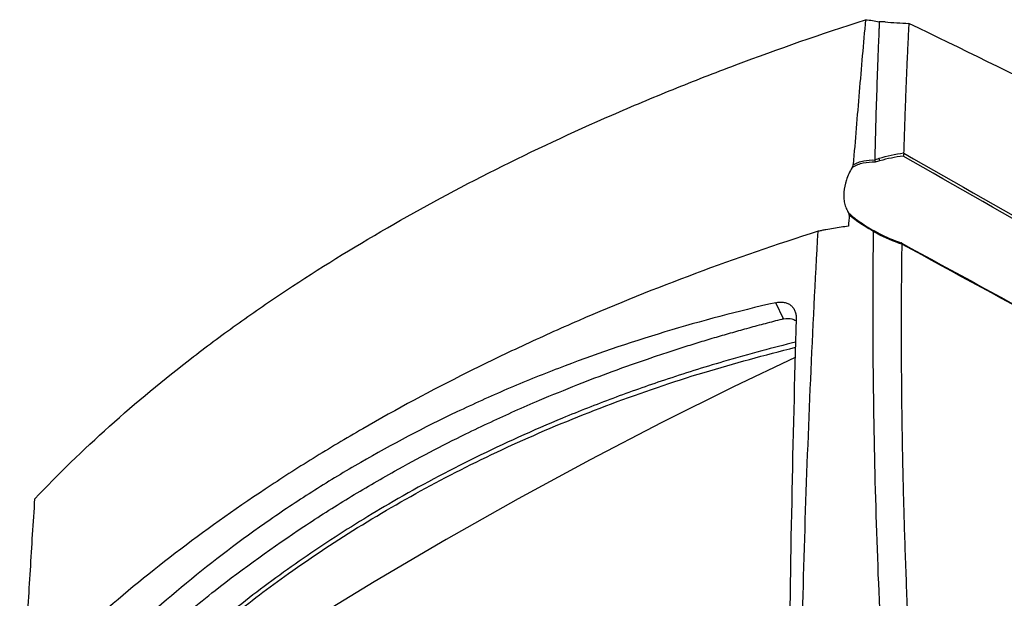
# Model space of a CAD drawing. Header units: millimetres. Extents: x 15231 to 16570, y 10019 to 11489.
# Tile 85 of 206: x 16228 to 16401, y 10390 to 10491. Entities that reach past the tile are written whole.
import ezdxf

# ---------------------------------------------------------------- set-up
doc = ezdxf.new("R2010")
doc.units = ezdxf.units.MM

msp = doc.modelspace()

# ---------------------------------------------------------------- linework, layer by layer
at = {"color": 7, "linetype": 'Continuous', "lineweight": 25}
for p, q in [((16380.26, 10490.92), (16379.26, 10490.97)), ((16378.81, 10454.01), (16379.09, 10453.85))]:
    msp.add_line(p, q, dxfattribs=at)
at = {"color": 7, "linetype": 'Continuous', "lineweight": 25, "flags": 128}
for points in [[(16362.44, 10438.79), (16362.43, 10438.81), (16361.08, 10441.62)], [(16364.49, 10431.97), (16353.68, 10426.83), (16341.1, 10420.57), (16328.5, 10414.02), (16315.88, 10407.17), (16303.25, 10400.02), (16290.62, 10392.59), (16277.99, 10384.86), (16265.37, 10376.85), (16252.76, 10368.56), (16240.16, 10360)]]:
    msp.add_lwpolyline(points, dxfattribs=at)
at = {"color": 7, "linetype": 'Continuous', "lineweight": 25}
for centre, radius, start, end in [((16378.18, 10466.4), 1.19, 7.0533, 29.8415), ((16379.2, 10453.59), 0.283, 113.6508, 157.9893)]:
    msp.add_arc(centre, radius, start, end, dxfattribs=at)
msp.add_ellipse((16541.19, 7675.13), major_axis=(-1718.51, 2873.84), ratio=0.587369, start_param=5.507925, end_param=5.55395, dxfattribs=at)
for points, knots in [([(16231.06, 10407.17), (16235.13, 10411.5), (16239.49, 10415.75), (16248.77, 10424.08), (16253.69, 10428.17), (16260.2, 10433.17), (16261.52, 10434.17), (16264.18, 10436.14), (16265.53, 10437.12), (16269.61, 10440.03), (16272.39, 10441.94), (16280.89, 10447.59), (16286.79, 10451.24), (16299.04, 10458.31), (16305.38, 10461.72), (16318.52, 10468.33), (16325.32, 10471.51), (16335.85, 10476.11), (16339.42, 10477.61), (16346.68, 10480.55), (16350.35, 10481.99), (16361.49, 10486.18), (16369.08, 10488.83), (16376.84, 10491.32)], [0, 0, 0, 0, 0.125, 0.125, 0.25, 0.25, 0.28125, 0.28125, 0.3125, 0.3125, 0.375, 0.375, 0.5, 0.5, 0.625, 0.625, 0.75, 0.75, 0.8125, 0.8125, 0.875, 0.875, 1, 1, 1, 1]), ([(16376.84, 10491.32), (16376.65, 10489.21), (16376.46, 10487.1), (16376.09, 10482.87), (16375.91, 10480.75), (16375.37, 10474.38), (16375.02, 10470.13), (16374.68, 10465.87)], [0, 0, 0, 0, 0.25, 0.25, 0.5, 0.5, 1, 1, 1, 1]), ([(16379.26, 10490.97), (16379.25, 10490.72), (16379.23, 10490.47), (16379.21, 10489.97), (16379.18, 10489.22), (16379.11, 10487.46), (16379.05, 10485.95), (16378.93, 10482.93), (16378.86, 10480.91), (16378.66, 10474.85), (16378.55, 10470.8), (16378.45, 10466.73)], [0, 0, 0, 0, 0.03125, 0.03125, 0.0625, 0.125, 0.25, 0.25, 0.5, 0.5, 1, 1, 1, 1]), ([(16384.43, 10490.67), (16384.39, 10489.73), (16384.29, 10487.85), (16384.16, 10485.01), (16384.04, 10482.18), (16383.92, 10479.33), (16383.81, 10476.49), (16383.71, 10473.64), (16383.62, 10470.78), (16383.56, 10468.87), (16383.53, 10467.92)], [0, 0, 0, 0, 0.125004, 0.250004, 0.375003, 0.5, 0.624997, 0.749995, 0.874996, 1, 1, 1, 1]), ([(16383.54, 10467.88), (16383.55, 10467.8), (16383.54, 10467.7), (16383.51, 10467.52), (16383.49, 10467.43), (16383.46, 10467.35)], [0, 0, 0, 0, 0.5, 0.5, 1, 1, 1, 1]), ([(16378.54, 10466.28), (16377.83, 10466.32), (16377.12, 10466.27), (16376.08, 10466.04), (16375.74, 10465.93), (16375.09, 10465.68), (16374.77, 10465.52), (16374.47, 10465.34)], [0, 0, 0, 0, 0.5, 0.5, 0.75, 0.75, 1, 1, 1, 1]), ([(16374.47, 10465.34), (16374.52, 10465.43), (16374.57, 10465.52), (16374.64, 10465.69), (16374.67, 10465.78), (16374.68, 10465.87)], [0, 0, 0, 0, 0.5, 0.5, 1, 1, 1, 1]), ([(16374.68, 10465.87), (16374.97, 10466.02), (16375.27, 10466.15), (16375.88, 10466.37), (16376.2, 10466.45), (16377.16, 10466.65), (16377.81, 10466.7), (16378.47, 10466.68)], [0, 0, 0, 0, 0.25, 0.25, 0.5, 0.5, 1, 1, 1, 1]), ([(16378.45, 10466.73), (16378.56, 10466.77), (16378.66, 10466.81), (16378.77, 10466.84), (16378.91, 10466.89), (16379.06, 10466.94), (16379.21, 10466.99)], [0, 0, 0, 0, 0.0003622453, 0.0003622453, 0.0003622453, 0.0008711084, 0.0008711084, 0.0008711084, 0.0008711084]), ([(16378.47, 10466.68), (16378.46, 10466.69), (16378.46, 10466.71), (16378.45, 10466.72), (16378.45, 10466.72), (16378.45, 10466.73), (16378.45, 10466.73)], [0, 0, 0, 0, 0.00005252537, 0.00005252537, 0.00005252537, 0.0000675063, 0.0000675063, 0.0000675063, 0.0000675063]), ([(16378.47, 10466.68), (16378.49, 10466.62), (16378.51, 10466.55), (16378.54, 10466.42), (16378.54, 10466.35), (16378.54, 10466.28)], [0, 0, 0, 0, 0.5, 0.5, 1, 1, 1, 1]), ([(16379.36, 10466.54), (16379.21, 10466.5), (16379.07, 10466.46), (16378.92, 10466.41), (16378.79, 10466.37), (16378.67, 10466.33), (16378.54, 10466.28)], [0, 0, 0, 0, 0.0004983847, 0.0004983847, 0.0004983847, 0.0009406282, 0.0009406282, 0.0009406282, 0.0009406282]), ([(16374.47, 10465.34), (16374.27, 10464.99), (16374.08, 10464.63), (16373.75, 10463.91), (16373.61, 10463.54), (16373.24, 10462.45), (16373.09, 10461.74), (16373.01, 10460.7), (16373.01, 10460.36), (16373.05, 10459.7), (16373.14, 10459.06), (16373.33, 10458.47), (16373.57, 10457.9), (16373.71, 10457.63), (16373.87, 10457.38)], [0, 0, 0, 0, 0.125, 0.125, 0.25, 0.25, 0.5, 0.5, 0.625, 0.625, 0.75, 0.875, 0.875, 1, 1, 1, 1]), ([(16373.99, 10457.01), (16373.99, 10457.09), (16373.98, 10457.15), (16373.94, 10457.27), (16373.91, 10457.33), (16373.87, 10457.38)], [0, 0, 0, 0, 0.5, 0.5, 1, 1, 1, 1]), ([(16373.87, 10457.38), (16374.19, 10457.07), (16374.53, 10456.78), (16375.24, 10456.22), (16375.61, 10455.95), (16376.76, 10455.18), (16377.54, 10454.72), (16378.32, 10454.28)], [0, 0, 0, 0, 0.25, 0.25, 0.5, 0.5, 1, 1, 1, 1]), ([(16378.25, 10454.14), (16377.51, 10454.55), (16376.77, 10454.99), (16375.67, 10455.7), (16375.32, 10455.95), (16374.63, 10456.46), (16374.3, 10456.73), (16373.99, 10457.01)], [0, 0, 0, 0, 0.5, 0.5, 0.75, 0.75, 1, 1, 1, 1]), ([(16368.51, 10454.17), (16361.18, 10451.84), (16354, 10449.36), (16339.99, 10444.12), (16333.14, 10441.36), (16324.78, 10437.74), (16323.12, 10437), (16319.82, 10435.51), (16318.18, 10434.76), (16313.3, 10432.48), (16310.09, 10430.93), (16300.62, 10426.19), (16294.51, 10422.9), (16285.65, 10417.78), (16282.74, 10416.04), (16277.03, 10412.51), (16274.22, 10410.7), (16265.98, 10405.23), (16260.72, 10401.47), (16250.67, 10393.76), (16245.87, 10389.8), (16240.17, 10384.72), (16239.04, 10383.69), (16236.82, 10381.64), (16235.73, 10380.6), (16232.5, 10377.49), (16230.41, 10375.39), (16228.38, 10373.28)], [0, 0, 0, 0, 0.125, 0.125, 0.25, 0.25, 0.28125, 0.28125, 0.3125, 0.3125, 0.375, 0.375, 0.5, 0.5, 0.5625, 0.5625, 0.625, 0.625, 0.75, 0.75, 0.875, 0.875, 0.90625, 0.90625, 0.9375, 0.9375, 1, 1, 1, 1]), ([(16365.14, 10348.76), (16365.3, 10366.58), (16365.66, 10384.27), (16366.78, 10419.42), (16367.55, 10436.86), (16368.51, 10454.17)], [0, 0, 0, 0, 0.5, 0.5, 1, 1, 1, 1]), ([(16373.84, 10455.05), (16372.98, 10454.94), (16372.11, 10454.81), (16370.77, 10454.59), (16370.33, 10454.51), (16369.65, 10454.39), (16369.42, 10454.34), (16368.97, 10454.26), (16368.74, 10454.21), (16368.51, 10454.17)], [0, 0, 0, 0, 0.5, 0.5, 0.75, 0.75, 0.875, 0.875, 1, 1, 1, 1]), ([(16380.92, 10359.37), (16379.84, 10375.48), (16379.08, 10391.45), (16378.41, 10415.13), (16378.27, 10422.99), (16378.14, 10438.61), (16378.15, 10446.37), (16378.24, 10454.09)], [0, 0, 0, 0, 0.5, 0.5, 0.75, 0.75, 1, 1, 1, 1]), ([(16378.94, 10453.7), (16378.8, 10453.77), (16378.67, 10453.85), (16378.53, 10453.92), (16378.43, 10453.98), (16378.34, 10454.03), (16378.24, 10454.09)], [0, 0, 0, 0, 0.0004726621, 0.0004726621, 0.0004726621, 0.0008122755, 0.0008122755, 0.0008122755, 0.0008122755]), ([(16378.25, 10454.14), (16378.27, 10454.18), (16378.29, 10454.22), (16378.31, 10454.27), (16378.32, 10454.28), (16378.32, 10454.28)], [0, 0, 0, 0, 0.5, 0.5, 1, 1, 1, 1]), ([(16378.32, 10454.28), (16378.44, 10454.21), (16378.6, 10454.12), (16378.77, 10454.03), (16378.81, 10454.01)], [0, 0, 0, 0, 0.7543709, 1, 1, 1, 1]), ([(16383.2, 10451.89), (16383.18, 10450.96), (16383.16, 10449.1), (16383.13, 10446.3), (16383.11, 10443.5), (16383.1, 10440.69), (16383.09, 10437.88), (16383.09, 10435.07), (16383.1, 10432.25), (16383.12, 10429.43), (16383.14, 10426.6), (16383.17, 10423.77), (16383.21, 10420.94), (16383.25, 10418.1), (16383.3, 10415.26), (16383.36, 10412.41), (16383.43, 10409.56), (16383.52, 10405.75), (16383.66, 10400.99), (16383.86, 10395.25), (16384.08, 10389.5), (16384.33, 10383.74), (16384.61, 10377.97), (16384.92, 10372.17), (16385.26, 10366.37), (16385.51, 10362.49), (16385.63, 10360.55)], [0, 0, 0, 0, 0.031245, 0.062488, 0.093731, 0.124973, 0.156215, 0.187457, 0.218699, 0.249942, 0.281185, 0.312429, 0.343675, 0.374922, 0.406171, 0.437422, 0.468675, 0.499931, 0.562456, 0.624973, 0.687482, 0.749987, 0.812489, 0.874991, 0.937494, 1, 1, 1, 1]), ([(16383.2, 10451.92), (16383.21, 10451.99), (16383.2, 10452.05), (16383.18, 10452.11), (16383.15, 10452.12), (16383.12, 10452.11)], [0, 0, 0, 0, 0.5, 0.5, 1, 1, 1, 1]), ([(16361.08, 10441.62), (16347.87, 10438.61), (16335.16, 10434.78), (16319.91, 10428.92), (16316.89, 10427.69), (16310.93, 10425.14), (16308, 10423.81), (16299.32, 10419.68), (16293.69, 10416.73), (16285.5, 10412), (16282.81, 10410.37), (16278.83, 10407.85), (16277.52, 10407), (16274.91, 10405.27), (16273.63, 10404.39), (16267.24, 10399.97), (16262.34, 10396.25), (16248.22, 10384.58), (16239.6, 10376.11), (16231.75, 10366.97)], [0, 0, 0, 0, 0.25, 0.25, 0.3125, 0.3125, 0.375, 0.375, 0.5, 0.5, 0.5625, 0.5625, 0.59375, 0.59375, 0.625, 0.625, 0.75, 0.75, 1, 1, 1, 1]), ([(16361.08, 10441.62), (16361.34, 10441.68), (16361.6, 10441.72), (16362.09, 10441.74), (16362.33, 10441.72), (16362.78, 10441.64), (16362.99, 10441.57), (16363.38, 10441.4), (16363.56, 10441.29), (16363.88, 10441.02), (16364.02, 10440.88), (16364.26, 10440.54), (16364.36, 10440.35), (16364.52, 10439.96), (16364.58, 10439.75), (16364.65, 10439.3), (16364.66, 10439.07), (16364.66, 10438.83)], [0, 0, 0, 0, 0.125, 0.125, 0.25, 0.25, 0.375, 0.375, 0.5, 0.5, 0.625, 0.625, 0.75, 0.75, 0.875, 0.875, 1, 1, 1, 1]), ([(16234.8, 10365.2), (16235.13, 10365.55), (16235.77, 10366.26), (16236.74, 10367.31), (16237.73, 10368.35), (16238.71, 10369.39), (16239.71, 10370.42), (16240.71, 10371.44), (16241.72, 10372.46), (16243.7, 10374.43), (16247.65, 10378.26), (16254.22, 10384.21), (16264.55, 10392.74), (16275.38, 10400.56), (16286.07, 10407.35), (16293.47, 10411.68), (16300.34, 10415.4), (16305.99, 10418.26), (16312.38, 10421.32), (16318.92, 10424.23), (16326.06, 10427.15), (16332.6, 10429.65), (16337.91, 10431.53), (16342.14, 10432.94), (16345, 10433.86), (16347.82, 10434.74), (16350.66, 10435.59), (16353.52, 10436.42), (16356.39, 10437.22), (16359.29, 10438), (16361.23, 10438.5), (16362.2, 10438.75)], [0, 0, 0, 0, 0.0100629, 0.0201219, 0.0301772, 0.040229, 0.0502776, 0.0603233, 0.0703663, 0.0804069, 0.1189045, 0.1857486, 0.2653577, 0.39677, 0.4599044, 0.5228007, 0.5698576, 0.6168455, 0.6489875, 0.7107218, 0.7582536, 0.8001685, 0.847195, 0.8673916, 0.8862738, 0.9051737, 0.9240932, 0.9430338, 0.9619973, 0.9809855, 1, 1, 1, 1]), ([(16362.2, 10438.75), (16362.24, 10438.76), (16362.32, 10438.77), (16362.4, 10438.79), (16362.44, 10438.79)], [0, 0, 0, 0, 0.52223, 1, 1, 1, 1]), ([(16362.44, 10438.79), (16362.97, 10438.84), (16363.8, 10438.91), (16364.37, 10438.61), (16364.59, 10438.5)], [0, 0, 0, 0, 0.632822, 1, 1, 1, 1]), ([(16364.56, 10434.69), (16362.57, 10434.19), (16358.32, 10433.12), (16350.62, 10430.94), (16341.88, 10428.2), (16332.47, 10424.87), (16321.3, 10420.47), (16308.28, 10414.59), (16294.53, 10407.24), (16282.22, 10399.62), (16271.22, 10391.89), (16262, 10384.54), (16254.36, 10377.79), (16248.35, 10372.02), (16243.19, 10366.69), (16240.19, 10363.33), (16238.86, 10361.84)], [0, 0, 0, 0, 0.0387083, 0.083098, 0.1527635, 0.2149428, 0.2771739, 0.3884926, 0.499112, 0.5924722, 0.6856296, 0.7788226, 0.8404676, 0.9022989, 0.9569196, 1, 1, 1, 1]), ([(16238.88, 10361.03), (16241.59, 10364.02), (16247.02, 10369.99), (16255.93, 10378.45), (16265.4, 10386.52), (16276.19, 10394.67), (16288.4, 10402.76), (16302.14, 10410.58), (16316.73, 10417.69), (16332.17, 10424.01), (16348.13, 10429.49), (16359.15, 10432.39), (16364.54, 10433.8)], [0, 0, 0, 0, 0.087289, 0.174577, 0.262636, 0.350696, 0.458004, 0.565403, 0.672711, 0.783448, 0.894284, 1, 1, 1, 1]), ([(16229.55, 10382.09), (16229.77, 10386.28), (16230.01, 10390.47), (16230.39, 10396.74), (16230.52, 10398.82), (16230.78, 10403), (16230.92, 10405.08), (16231.06, 10407.17)], [0, 0, 0, 0, 0.5, 0.5, 0.75, 0.75, 1, 1, 1, 1])]:
    msp.add_open_spline(points, degree=3, knots=knots, dxfattribs=at)
for points in [[(16376.84, 10491.32), (16377.67, 10491.25), (16378.48, 10491.13), (16379.26, 10490.97)], [(16380.26, 10490.92), (16381.65, 10490.84), (16383.04, 10490.75), (16384.43, 10490.67)], [(16379.21, 10466.99), (16380.59, 10467.43), (16382.04, 10467.73), (16383.53, 10467.92)], [(16383.46, 10467.35), (16382.05, 10467.19), (16380.67, 10466.93), (16379.36, 10466.54)], [(16494.97, 10403.63), (16457.81, 10424.93), (16420.63, 10446.16), (16383.46, 10467.35)], [(16383.53, 10467.92), (16383.53, 10467.91), (16383.53, 10467.89), (16383.54, 10467.88)], [(16383.54, 10467.88), (16420.76, 10446.69), (16457.98, 10425.46), (16495.19, 10404.18)], [(16373.99, 10457.01), (16373.94, 10456.36), (16373.89, 10455.7), (16373.84, 10455.05)], [(16378.24, 10454.09), (16378.24, 10454.11), (16378.24, 10454.12), (16378.25, 10454.14)], [(16383.2, 10451.89), (16381.73, 10452.39), (16380.3, 10452.98), (16378.94, 10453.7)], [(16379.09, 10453.85), (16380.38, 10453.17), (16381.73, 10452.6), (16383.12, 10452.11)], [(16383.12, 10452.11), (16420.4, 10431.76), (16457.68, 10411.45), (16494.95, 10391.19)], [(16383.2, 10451.92), (16383.2, 10451.91), (16383.2, 10451.9), (16383.2, 10451.89)], [(16495.19, 10390.94), (16457.86, 10411.22), (16420.53, 10431.55), (16383.2, 10451.92)], [(16364.66, 10438.83), (16364.05, 10417.44), (16363.61, 10395.83), (16363.36, 10373.98)]]:
    msp.add_open_spline(points, degree=3, dxfattribs=at)

doc.saveas('drawing.dxf')
